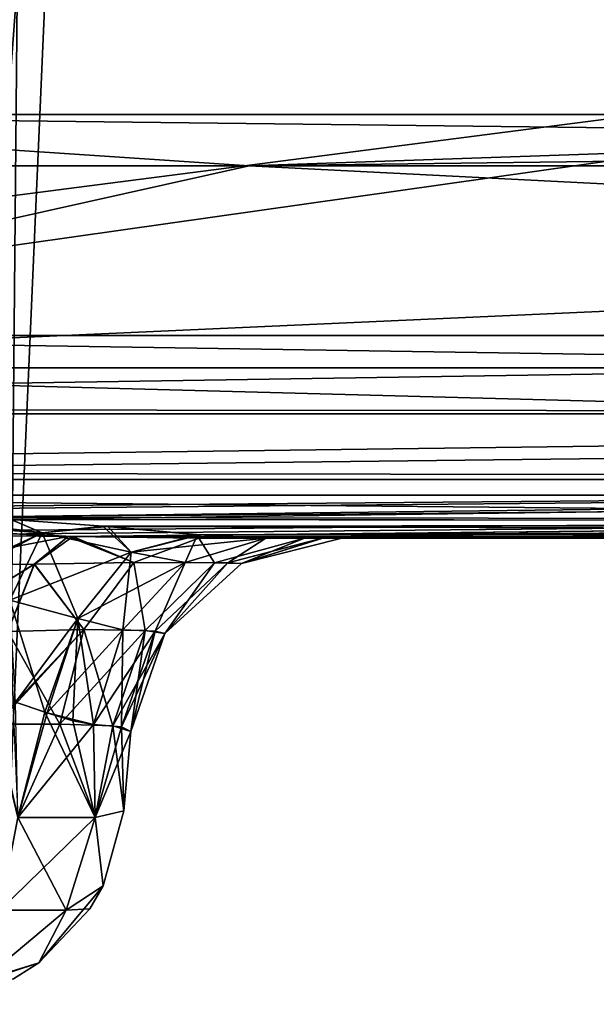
# Model space of a CAD drawing. Header units: millimetres. Extents: x -125 to 125, y -4 to 53.
# Tile 153 of 256: x -38.71 to -37.35, y -3.1 to -0.78. Entities that reach past the tile are written whole.
import ezdxf

# ---------------------------------------------------------------- set-up
doc = ezdxf.new("R2010")
doc.units = ezdxf.units.MM
doc.header["$LTSCALE"] = 65.185185
for name, color, linetype in [('1', 7, 'CONTINUOUS'), ('14', 7, 'CONTINUOUS'), ('18', 7, 'CONTINUOUS'), ('20', 7, 'CONTINUOUS'), ('205', 7, 'CONTINUOUS'), ('207', 7, 'CONTINUOUS'), ('209', 7, 'CONTINUOUS'), ('211', 7, 'CONTINUOUS'), ('298', 7, 'CONTINUOUS'), ('302', 7, 'CONTINUOUS'), ('316', 7, 'CONTINUOUS'), ('317', 7, 'CONTINUOUS'), ('328', 7, 'CONTINUOUS'), ('329', 7, 'CONTINUOUS'), ('353', 7, 'CONTINUOUS'), ('354', 7, 'CONTINUOUS'), ('355', 7, 'CONTINUOUS'), ('376', 7, 'CONTINUOUS'), ('377', 7, 'CONTINUOUS'), ('378', 7, 'CONTINUOUS'), ('4', 7, 'CONTINUOUS'), ('410', 7, 'CONTINUOUS'), ('411', 7, 'CONTINUOUS'), ('414', 7, 'CONTINUOUS'), ('415', 7, 'CONTINUOUS'), ('439', 7, 'CONTINUOUS'), ('440', 7, 'CONTINUOUS'), ('441', 7, 'CONTINUOUS'), ('442', 7, 'CONTINUOUS'), ('443', 7, 'CONTINUOUS'), ('467', 7, 'CONTINUOUS'), ('468', 7, 'CONTINUOUS'), ('469', 7, 'CONTINUOUS'), ('470', 7, 'CONTINUOUS'), ('471', 7, 'CONTINUOUS'), ('6', 7, 'CONTINUOUS')]:
    doc.layers.add(name, color=color, linetype=linetype)

msp = doc.modelspace()

# ---------------------------------------------------------------- linework, layer by layer
at = {"layer": '1', "color": 7, "linetype": 'CONTINUOUS'}
for points in [[(-38.0338, -2, 122.7348), (-38.2837, -2, 122.3968), (-29.7224, -2, 122.3746), (-38.0338, -2, 122.7348)], [(-38.2837, -2, -122.3968), (-38.0338, -2, -122.7348), (-29.7833, -2, -122.3748), (-38.2837, -2, -122.3968)], [(-37.9915, -2, 124.0618), (-37.9906, -2, 124.0588), (-38.1255, -2, 124.334), (-37.9915, -2, 124.0618)], [(-38.1255, -2, 124.334), (-37.9906, -2, 124.0588), (-31.4581, -2, 124.334), (-38.1255, -2, 124.334)], [(-38.1255, -2, -124.334), (-28.2744, -2, -124.334), (-37.9927, -2, -124.0655), (-38.1255, -2, -124.334)], [(-37.9456, -2, 123.1456), (-38.0338, -2, 122.7348), (-29.7224, -2, 122.3746), (-37.9456, -2, 123.1456)], [(-38.0338, -2, -122.7348), (-37.9456, -2, -123.1456), (-29.7833, -2, -122.3748), (-38.0338, -2, -122.7348)], [(-37.9927, -2, -124.0655), (-28.2744, -2, -124.334), (-37.9915, -2, -124.0618), (-37.9927, -2, -124.0655)], [(-37.9915, -2, -124.0618), (-28.2744, -2, -124.334), (-37.9456, -2, -123.762), (-37.9915, -2, -124.0618)], [(-37.9906, -2, 124.0588), (-37.9456, -2, 123.762), (-31.4581, -2, 124.334), (-37.9906, -2, 124.0588)], [(-37.9456, -2, 123.762), (-37.9456, -2, 123.1456), (-29.7224, -2, 122.3746), (-37.9456, -2, 123.762)], [(-31.4581, -2, 124.334), (-37.9456, -2, 123.762), (-29.7224, -2, 122.3746), (-31.4581, -2, 124.334)], [(-37.9456, -2, -123.762), (-28.2744, -2, -124.334), (-37.9456, -2, -123.1456), (-37.9456, -2, -123.762)], [(-37.9456, -2, -123.1456), (-28.2744, -2, -124.334), (-29.7833, -2, -122.3748), (-37.9456, -2, -123.1456)]]:
    msp.add_3dface(points, dxfattribs=at)
at = {"layer": '14', "color": 7, "linetype": 'CONTINUOUS'}
for points in [[(-40.2209, -1.5218, -124.8336), (-29.4844, -1.5218, -124.8336), (-28.2744, -1.7064, -124.7895), (-40.2209, -1.5218, -124.8336)], [(-40.2209, -1.6963, -124.7939), (-40.2209, -1.5218, -124.8336), (-28.2744, -1.7064, -124.7895), (-40.2209, -1.6963, -124.7939)], [(-40.2209, -1.8457, -124.6953), (-40.2209, -1.6963, -124.7939), (-28.2744, -1.7064, -124.7895), (-40.2209, -1.8457, -124.6953)], [(-28.2744, -1.8612, -124.6798), (-40.2209, -1.8457, -124.6953), (-28.2744, -1.7064, -124.7895), (-28.2744, -1.8612, -124.6798)], [(-38.9332, -1.9508, -124.5504), (-40.2209, -1.8457, -124.6953), (-28.2744, -1.8612, -124.6798), (-38.9332, -1.9508, -124.5504)], [(-28.2744, -1.964, -124.5203), (-38.9332, -1.9508, -124.5504), (-28.2744, -1.8612, -124.6798), (-28.2744, -1.964, -124.5203)], [(-38.7269, -1.956, -124.5391), (-38.9332, -1.9508, -124.5504), (-28.2744, -1.964, -124.5203), (-38.7269, -1.956, -124.5391)], [(-38.4979, -1.9724, -124.4978), (-38.7269, -1.956, -124.5391), (-28.2744, -1.964, -124.5203), (-38.4979, -1.9724, -124.4978)], [(-28.2744, -2, -124.334), (-38.4979, -1.9724, -124.4978), (-28.2744, -1.964, -124.5203), (-28.2744, -2, -124.334)], [(-38.4979, -1.9724, -124.4978), (-28.2744, -2, -124.334), (-38.2799, -1.9922, -124.422), (-38.4979, -1.9724, -124.4978)], [(-28.2744, -2, -124.334), (-38.1255, -2, -124.334), (-38.2799, -1.9922, -124.422), (-28.2744, -2, -124.334)]]:
    msp.add_3dface(points, dxfattribs=at)
at = {"layer": '18', "color": 7, "linetype": 'CONTINUOUS'}
for points in [[(-31.4581, -1.5218, 124.8336), (-41.2782, -1.5218, 124.8336), (-43.4046, -1.7064, 124.7895), (-31.4581, -1.5218, 124.8336)], [(-31.4581, -1.5218, 124.8336), (-43.4046, -1.7064, 124.7895), (-31.4581, -1.7064, 124.7895), (-31.4581, -1.5218, 124.8336)], [(-31.4581, -1.7064, 124.7895), (-43.4046, -1.8612, 124.6798), (-31.4581, -1.8612, 124.6798), (-31.4581, -1.7064, 124.7895)], [(-43.4046, -1.7064, 124.7895), (-43.4046, -1.8612, 124.6798), (-31.4581, -1.7064, 124.7895), (-43.4046, -1.7064, 124.7895)], [(-43.4046, -1.964, 124.5203), (-41.0668, -1.9508, 124.5504), (-31.4581, -1.8612, 124.6798), (-43.4046, -1.964, 124.5203)], [(-43.4046, -1.8612, 124.6798), (-43.4046, -1.964, 124.5203), (-31.4581, -1.8612, 124.6798), (-43.4046, -1.8612, 124.6798)], [(-41.0668, -1.9508, 124.5504), (-38.9332, -1.9508, 124.5504), (-31.4581, -1.8612, 124.6798), (-41.0668, -1.9508, 124.5504)], [(-38.9332, -1.9508, 124.5504), (-38.7259, -1.9561, 124.539), (-31.4581, -1.8612, 124.6798), (-38.9332, -1.9508, 124.5504)], [(-31.4581, -1.8612, 124.6798), (-38.7259, -1.9561, 124.539), (-31.4581, -1.964, 124.5203), (-31.4581, -1.8612, 124.6798)], [(-38.7259, -1.9561, 124.539), (-38.5098, -1.9714, 124.5008), (-31.4581, -1.964, 124.5203), (-38.7259, -1.9561, 124.539)], [(-38.5098, -1.9714, 124.5008), (-38.2866, -1.9917, 124.425), (-31.4581, -1.964, 124.5203), (-38.5098, -1.9714, 124.5008)], [(-38.2866, -1.9917, 124.425), (-38.1255, -2, 124.334), (-31.4581, -1.964, 124.5203), (-38.2866, -1.9917, 124.425)], [(-38.1255, -2, 124.334), (-31.4581, -2, 124.334), (-31.4581, -1.964, 124.5203), (-38.1255, -2, 124.334)]]:
    msp.add_3dface(points, dxfattribs=at)
at = {"layer": '20', "color": 7, "linetype": 'CONTINUOUS'}
for points in [[(-34.6454, -1, -28.606), (-46.5919, -1, -28.6148), (-34.6454, -1, -40.0484), (-34.6454, -1, -28.606)], [(-46.5919, -1, -28.6148), (-46.5919, -1, -40.0608), (-34.6454, -1, -40.0484), (-46.5919, -1, -28.6148)], [(-34.6454, -1, -17.1636), (-46.5919, -1, -17.1689), (-34.6454, -1, -28.606), (-34.6454, -1, -17.1636)], [(-46.5919, -1, -40.0608), (-46.5919, -1, -51.5067), (-34.6454, -1, -51.4908), (-46.5919, -1, -40.0608)], [(-34.6454, -1, -40.0484), (-46.5919, -1, -40.0608), (-34.6454, -1, -51.4908), (-34.6454, -1, -40.0484)], [(-46.5919, -1, -51.5067), (-46.5919, -1, -62.9526), (-34.6454, -1, -62.9333), (-46.5919, -1, -51.5067)], [(-34.6454, -1, -51.4908), (-46.5919, -1, -51.5067), (-34.6454, -1, -62.9333), (-34.6454, -1, -51.4908)], [(-46.5919, -1, -62.9526), (-46.5919, -1, -74.3986), (-34.6454, -1, -74.3757), (-46.5919, -1, -62.9526)], [(-34.6454, -1, -62.9333), (-46.5919, -1, -62.9526), (-34.6454, -1, -74.3757), (-34.6454, -1, -62.9333)], [(-46.5919, -1, -17.1689), (-46.5919, -1, -28.6148), (-34.6454, -1, -28.606), (-46.5919, -1, -17.1689)], [(-46.5919, -1, 40.0608), (-46.5919, -1, 28.6148), (-34.6454, -1, 40.0484), (-46.5919, -1, 40.0608)], [(-34.6454, -1, 51.4908), (-46.5919, -1, 40.0608), (-34.6454, -1, 40.0484), (-34.6454, -1, 51.4908)], [(-46.5919, -1, 28.6148), (-46.5919, -1, 17.1689), (-34.6454, -1, 28.606), (-46.5919, -1, 28.6148)], [(-34.6454, -1, 40.0484), (-46.5919, -1, 28.6148), (-34.6454, -1, 28.606), (-34.6454, -1, 40.0484)], [(-46.5919, -1, 17.1689), (-46.5919, -1, 5.723), (-34.6454, -1, 17.1636), (-46.5919, -1, 17.1689)], [(-34.6454, -1, 28.606), (-46.5919, -1, 17.1689), (-34.6454, -1, 17.1636), (-34.6454, -1, 28.606)], [(-46.5919, -1, 5.723), (-46.5919, -1, -5.723), (-34.6454, -1, 5.7212), (-46.5919, -1, 5.723)], [(-34.6454, -1, 17.1636), (-46.5919, -1, 5.723), (-34.6454, -1, 5.7212), (-34.6454, -1, 17.1636)], [(-46.5919, -1, -5.723), (-46.5919, -1, -17.1689), (-34.6454, -1, -17.1636), (-46.5919, -1, -5.723)], [(-34.6454, -1, 5.7212), (-46.5919, -1, -5.723), (-34.6454, -1, -5.7212), (-34.6454, -1, 5.7212)], [(-34.6454, -1, -5.7212), (-46.5919, -1, -5.723), (-34.6454, -1, -17.1636), (-34.6454, -1, -5.7212)], [(-46.5919, -1, -74.3986), (-46.5919, -1, -85.8445), (-34.6454, -1, -85.8181), (-46.5919, -1, -74.3986)], [(-34.6454, -1, -74.3757), (-46.5919, -1, -74.3986), (-34.6454, -1, -85.8181), (-34.6454, -1, -74.3757)], [(-46.5919, -1, -85.8445), (-46.5919, -1, -97.2904), (-34.6454, -1, -97.2605), (-46.5919, -1, -85.8445)], [(-34.6454, -1, -85.8181), (-46.5919, -1, -85.8445), (-34.6454, -1, -97.2605), (-34.6454, -1, -85.8181)], [(-46.5919, -1, -97.2904), (-46.5919, -1, -108.7364), (-34.6454, -1, -108.7029), (-46.5919, -1, -97.2904)], [(-34.6454, -1, -97.2605), (-46.5919, -1, -97.2904), (-34.6454, -1, -108.7029), (-34.6454, -1, -97.2605)], [(-34.6454, -1, -108.7029), (-46.5919, -1, -108.7364), (-34.6454, -1, -120.1441), (-34.6454, -1, -108.7029)], [(-34.6454, -1, -120.1441), (-46.5919, -1, -108.7364), (-39.9784, -1, -120.1592), (-34.6454, -1, -120.1441)], [(-34.6454, -1, 108.7029), (-46.5919, -1, 97.2904), (-34.6454, -1, 97.2605), (-34.6454, -1, 108.7029)], [(-46.5919, -1, 85.8445), (-46.5919, -1, 74.3986), (-34.6454, -1, 85.8181), (-46.5919, -1, 85.8445)], [(-34.6454, -1, 97.2605), (-46.5919, -1, 85.8445), (-34.6454, -1, 85.8181), (-34.6454, -1, 97.2605)], [(-46.5919, -1, 74.3986), (-46.5919, -1, 62.9526), (-34.6454, -1, 74.3757), (-46.5919, -1, 74.3986)], [(-34.6454, -1, 85.8181), (-46.5919, -1, 74.3986), (-34.6454, -1, 74.3757), (-34.6454, -1, 85.8181)], [(-46.5919, -1, 62.9526), (-46.5919, -1, 51.5067), (-34.6454, -1, 62.9333), (-46.5919, -1, 62.9526)], [(-34.6454, -1, 74.3757), (-46.5919, -1, 62.9526), (-34.6454, -1, 62.9333), (-34.6454, -1, 74.3757)], [(-46.5919, -1, 51.5067), (-46.5919, -1, 40.0608), (-34.6454, -1, 51.4908), (-46.5919, -1, 51.5067)], [(-34.6454, -1, 62.9333), (-46.5919, -1, 51.5067), (-34.6454, -1, 51.4908), (-34.6454, -1, 62.9333)], [(-46.5919, -1, 97.2904), (-46.5919, -1, 85.8445), (-34.6454, -1, 97.2605), (-46.5919, -1, 97.2904)], [(-46.5919, -1, 108.7364), (-46.5919, -1, 97.2904), (-34.6454, -1, 108.7029), (-46.5919, -1, 108.7364)], [(-39.9784, -1, 120.1592), (-46.5919, -1, 108.7364), (-34.6454, -1, 120.1441), (-39.9784, -1, 120.1592)], [(-34.6454, -1, 120.1441), (-46.5919, -1, 108.7364), (-34.6454, -1, 108.7029), (-34.6454, -1, 120.1441)]]:
    msp.add_3dface(points, dxfattribs=at)
at = {"layer": '205', "color": 7, "linetype": 'CONTINUOUS'}
for points in [[(-49.5959, -1.1213, 120.3134), (-39.9784, -1, 120.1592), (-38.1643, -1.1213, 120.2752), (-49.5959, -1.1213, 120.3134)], [(-39.9784, -1, 120.1592), (-34.6454, -1, 120.1441), (-38.1643, -1.1213, 120.2752), (-39.9784, -1, 120.1592)], [(-38.1643, -1.1213, 120.2752), (-28.556, -1, 120.1294), (-26.7922, -1.1213, 120.247), (-38.1643, -1.1213, 120.2752)], [(-34.6454, -1, 120.1441), (-28.556, -1, 120.1294), (-38.1643, -1.1213, 120.2752), (-34.6454, -1, 120.1441)]]:
    msp.add_3dface(points, dxfattribs=at)
at = {"layer": '207', "color": 7, "linetype": 'CONTINUOUS'}
for points in [[(-29.6793, -1.1213, -120.2532), (-39.9784, -1, -120.1592), (-40.9761, -1.1213, -120.2837), (-29.6793, -1.1213, -120.2532)], [(-34.6454, -1, -120.1441), (-39.9784, -1, -120.1592), (-29.6793, -1.1213, -120.2532), (-34.6454, -1, -120.1441)]]:
    msp.add_3dface(points, dxfattribs=at)
at = {"layer": '209', "color": 7, "linetype": 'CONTINUOUS'}
for points in [[(-29.6793, -1.1213, -120.2532), (-40.9761, -1.1213, -120.2837), (-40.3014, -1.5981, -120.9029), (-29.6793, -1.1213, -120.2532)], [(-29.6793, -1.1213, -120.2532), (-40.3014, -1.5981, -120.9029), (-28.7867, -1.5981, -120.8725), (-29.6793, -1.1213, -120.2532)], [(-40.6257, -1.898, -121.6282), (-29.0184, -1.898, -121.5973), (-40.3014, -1.5981, -120.9029), (-40.6257, -1.898, -121.6282)], [(-40.3014, -1.5981, -120.9029), (-29.0184, -1.898, -121.5973), (-28.7867, -1.5981, -120.8725), (-40.3014, -1.5981, -120.9029)], [(-38.9409, -1.9923, -122.1843), (-38.592, -1.9958, -122.2384), (-40.6257, -1.898, -121.6282), (-38.9409, -1.9923, -122.1843)], [(-38.592, -1.9958, -122.2384), (-38.5804, -1.996, -122.2422), (-40.6257, -1.898, -121.6282), (-38.592, -1.9958, -122.2384)], [(-38.5804, -1.996, -122.2422), (-29.7833, -2, -122.3748), (-40.6257, -1.898, -121.6282), (-38.5804, -1.996, -122.2422)], [(-40.6257, -1.898, -121.6282), (-29.7833, -2, -122.3748), (-29.0184, -1.898, -121.5973), (-40.6257, -1.898, -121.6282)], [(-38.2837, -2, -122.3968), (-29.7833, -2, -122.3748), (-38.5804, -1.996, -122.2422), (-38.2837, -2, -122.3968)]]:
    msp.add_3dface(points, dxfattribs=at)
at = {"layer": '211', "color": 7, "linetype": 'CONTINUOUS'}
for points in [[(-49.5959, -1.1213, 120.3134), (-38.1643, -1.1213, 120.2752), (-40.3014, -1.5981, 120.9029), (-49.5959, -1.1213, 120.3134)], [(-38.1643, -1.1213, 120.2752), (-28.7867, -1.5981, 120.8725), (-40.3014, -1.5981, 120.9029), (-38.1643, -1.1213, 120.2752)], [(-38.1643, -1.1213, 120.2752), (-26.7922, -1.1213, 120.247), (-28.7867, -1.5981, 120.8725), (-38.1643, -1.1213, 120.2752)], [(-29.0184, -1.898, 121.5973), (-40.6257, -1.898, 121.6282), (-40.3014, -1.5981, 120.9029), (-29.0184, -1.898, 121.5973)], [(-28.7867, -1.5981, 120.8725), (-29.0184, -1.898, 121.5973), (-40.3014, -1.5981, 120.9029), (-28.7867, -1.5981, 120.8725)], [(-29.0184, -1.898, 121.5973), (-39.9999, -1.9921, 122.1848), (-40.6257, -1.898, 121.6282), (-29.0184, -1.898, 121.5973)], [(-38.9409, -1.9923, 122.1843), (-39.9999, -1.9921, 122.1848), (-29.0184, -1.898, 121.5973), (-38.9409, -1.9923, 122.1843)], [(-38.592, -1.9958, 122.2384), (-38.9409, -1.9923, 122.1843), (-29.0184, -1.898, 121.5973), (-38.592, -1.9958, 122.2384)], [(-38.5881, -1.9958, 122.2397), (-38.592, -1.9958, 122.2384), (-29.0184, -1.898, 121.5973), (-38.5881, -1.9958, 122.2397)], [(-38.2837, -2, 122.3968), (-38.5881, -1.9958, 122.2397), (-29.0184, -1.898, 121.5973), (-38.2837, -2, 122.3968)], [(-29.7224, -2, 122.3746), (-38.2837, -2, 122.3968), (-29.0184, -1.898, 121.5973), (-29.7224, -2, 122.3746)]]:
    msp.add_3dface(points, dxfattribs=at)
at = {"layer": '298', "color": 7, "linetype": 'CONTINUOUS'}
for points in [[(-38.4601, -2.6436, 123.7456), (-38.4601, -2.6436, 123.1619), (-38.4437, -2.4564, 123.762), (-38.4601, -2.6436, 123.7456)], [(-38.4601, -2.6436, 123.1619), (-38.4437, -2.4564, 123.1456), (-38.4437, -2.4564, 123.762), (-38.4601, -2.6436, 123.1619)]]:
    msp.add_3dface(points, dxfattribs=at)
at = {"layer": '302', "color": 7, "linetype": 'CONTINUOUS'}
for points in [[(-38.4601, -2.6436, -123.7456), (-38.4437, -2.4564, -123.762), (-38.4437, -2.4564, -123.1456), (-38.4601, -2.6436, -123.7456)], [(-38.4601, -2.6436, -123.1619), (-38.4601, -2.6436, -123.7456), (-38.4437, -2.4564, -123.1456), (-38.4601, -2.6436, -123.1619)]]:
    msp.add_3dface(points, dxfattribs=at)
at = {"layer": '316', "color": 7, "linetype": 'CONTINUOUS'}
for points in [[(-38.7221, -2.3849, 124.2185), (-38.7102, -2.6593, 124.1757), (-38.6468, -2.4102, 124.1707), (-38.7221, -2.3849, 124.2185)], [(-38.7102, -2.6593, 124.1757), (-38.5281, -2.6593, 123.9936), (-38.6468, -2.4102, 124.1707), (-38.7102, -2.6593, 124.1757)], [(-38.6468, -2.4102, 124.1707), (-38.5281, -2.6593, 123.9936), (-38.5809, -2.4313, 124.1102), (-38.6468, -2.4102, 124.1707)], [(-38.5809, -2.4313, 124.1102), (-38.5281, -2.6593, 123.9936), (-38.5322, -2.4395, 124.0495), (-38.5809, -2.4313, 124.1102)], [(-38.5322, -2.4395, 124.0495), (-38.5281, -2.6593, 123.9936), (-38.4657, -2.4455, 123.9128), (-38.5322, -2.4395, 124.0495)], [(-38.5281, -2.6593, 123.9936), (-38.4601, -2.6436, 123.7456), (-38.4657, -2.4455, 123.9128), (-38.5281, -2.6593, 123.9936)], [(-38.4601, -2.6436, 123.7456), (-38.4437, -2.4564, 123.762), (-38.4657, -2.4455, 123.9128), (-38.4601, -2.6436, 123.7456)]]:
    msp.add_3dface(points, dxfattribs=at)
at = {"layer": '317', "color": 7, "linetype": 'CONTINUOUS'}
for points in [[(-38.6112, -2.4387, 122.7696), (-38.7102, -2.6593, 122.7318), (-38.7637, -2.4391, 122.6781), (-38.6112, -2.4387, 122.7696)], [(-38.5281, -2.6593, 122.914), (-38.7102, -2.6593, 122.7318), (-38.6112, -2.4387, 122.7696), (-38.5281, -2.6593, 122.914)], [(-38.4866, -2.4425, 122.939), (-38.5281, -2.6593, 122.914), (-38.6112, -2.4387, 122.7696), (-38.4866, -2.4425, 122.939)], [(-38.4437, -2.4564, 123.1456), (-38.5281, -2.6593, 122.914), (-38.4866, -2.4425, 122.939), (-38.4437, -2.4564, 123.1456)], [(-38.4437, -2.4564, 123.1456), (-38.4601, -2.6436, 123.1619), (-38.5281, -2.6593, 122.914), (-38.4437, -2.4564, 123.1456)]]:
    msp.add_3dface(points, dxfattribs=at)
at = {"layer": '328', "color": 7, "linetype": 'CONTINUOUS'}
for points in [[(-38.7598, -2.4391, -122.6796), (-38.7102, -2.6593, -122.7318), (-38.6112, -2.4387, -122.7696), (-38.7598, -2.4391, -122.6796)], [(-38.7102, -2.6593, -122.7318), (-38.5281, -2.6593, -122.914), (-38.6112, -2.4387, -122.7696), (-38.7102, -2.6593, -122.7318)], [(-38.6112, -2.4387, -122.7696), (-38.5281, -2.6593, -122.914), (-38.4866, -2.4425, -122.939), (-38.6112, -2.4387, -122.7696)], [(-38.5281, -2.6593, -122.914), (-38.4601, -2.6436, -123.1619), (-38.4866, -2.4425, -122.939), (-38.5281, -2.6593, -122.914)], [(-38.4601, -2.6436, -123.1619), (-38.4437, -2.4564, -123.1456), (-38.4866, -2.4425, -122.939), (-38.4601, -2.6436, -123.1619)]]:
    msp.add_3dface(points, dxfattribs=at)
at = {"layer": '329', "color": 7, "linetype": 'CONTINUOUS'}
for points in [[(-38.6411, -2.4122, -124.1662), (-38.7102, -2.6593, -124.1757), (-38.7162, -2.3868, -124.2154), (-38.6411, -2.4122, -124.1662)], [(-38.5322, -2.4395, -124.0495), (-38.7102, -2.6593, -124.1757), (-38.6411, -2.4122, -124.1662), (-38.5322, -2.4395, -124.0495)], [(-38.5281, -2.6593, -123.9936), (-38.7102, -2.6593, -124.1757), (-38.5322, -2.4395, -124.0495), (-38.5281, -2.6593, -123.9936)], [(-38.4663, -2.4454, -123.9147), (-38.5281, -2.6593, -123.9936), (-38.5322, -2.4395, -124.0495), (-38.4663, -2.4454, -123.9147)], [(-38.4657, -2.4455, -123.9128), (-38.5281, -2.6593, -123.9936), (-38.4663, -2.4454, -123.9147), (-38.4657, -2.4455, -123.9128)], [(-38.4437, -2.4564, -123.762), (-38.5281, -2.6593, -123.9936), (-38.4657, -2.4455, -123.9128), (-38.4437, -2.4564, -123.762)], [(-38.4437, -2.4564, -123.762), (-38.4601, -2.6436, -123.7456), (-38.5281, -2.6593, -123.9936), (-38.4437, -2.4564, -123.762)]]:
    msp.add_3dface(points, dxfattribs=at)
at = {"layer": '353', "color": 7, "linetype": 'CONTINUOUS'}
for points in [[(-38.4601, -2.6436, 123.7456), (-38.5281, -2.6593, 123.9936), (-38.5092, -2.8201, 123.7456), (-38.4601, -2.6436, 123.7456)], [(-38.5968, -2.8777, 123.9512), (-38.7102, -2.6593, 124.1757), (-38.7525, -2.8777, 124.107), (-38.5968, -2.8777, 123.9512)], [(-38.5281, -2.6593, 123.9936), (-38.7102, -2.6593, 124.1757), (-38.5968, -2.8777, 123.9512), (-38.5281, -2.6593, 123.9936)], [(-38.5092, -2.8201, 123.7456), (-38.5281, -2.6593, 123.9936), (-38.5968, -2.8777, 123.9512), (-38.5092, -2.8201, 123.7456)], [(-38.5092, -2.8201, 123.7456), (-38.5968, -2.8777, 123.9512), (-38.5404, -2.8747, 123.7456), (-38.5092, -2.8201, 123.7456)], [(-38.5968, -2.8777, 123.9512), (-38.7525, -2.8777, 124.107), (-38.7942, -3.043, 123.9095), (-38.5968, -2.8777, 123.9512)], [(-38.5968, -2.8777, 123.9512), (-38.7942, -3.043, 123.9095), (-38.6609, -3.0021, 123.7456), (-38.5968, -2.8777, 123.9512)], [(-38.5968, -2.8777, 123.9512), (-38.6609, -3.0021, 123.7456), (-38.5404, -2.8747, 123.7456), (-38.5968, -2.8777, 123.9512)], [(-38.6609, -3.0021, 123.7456), (-38.7942, -3.043, 123.9095), (-38.7209, -3.0401, 123.7456), (-38.6609, -3.0021, 123.7456)]]:
    msp.add_3dface(points, dxfattribs=at)
at = {"layer": '354', "color": 7, "linetype": 'CONTINUOUS'}
for points in [[(-38.4601, -2.6436, 123.1619), (-38.4601, -2.6436, 123.7456), (-38.5092, -2.8201, 123.7456), (-38.4601, -2.6436, 123.1619)], [(-38.4601, -2.6436, 123.1619), (-38.5092, -2.8201, 123.7456), (-38.5092, -2.8201, 123.1619), (-38.4601, -2.6436, 123.1619)], [(-38.5092, -2.8201, 123.7456), (-38.5404, -2.8747, 123.7456), (-38.5092, -2.8201, 123.1619), (-38.5092, -2.8201, 123.7456)], [(-38.5092, -2.8201, 123.1619), (-38.5404, -2.8747, 123.7456), (-38.5404, -2.8747, 123.1619), (-38.5092, -2.8201, 123.1619)], [(-38.5404, -2.8747, 123.7456), (-38.6609, -3.0021, 123.7456), (-38.5404, -2.8747, 123.1619), (-38.5404, -2.8747, 123.7456)], [(-38.5404, -2.8747, 123.1619), (-38.6609, -3.0021, 123.7456), (-38.6609, -3.0021, 123.1619), (-38.5404, -2.8747, 123.1619)], [(-38.6609, -3.0021, 123.7456), (-38.7209, -3.0401, 123.7456), (-38.6609, -3.0021, 123.1619), (-38.6609, -3.0021, 123.7456)], [(-38.6609, -3.0021, 123.1619), (-38.7209, -3.0401, 123.7456), (-38.7209, -3.0401, 123.1619), (-38.6609, -3.0021, 123.1619)]]:
    msp.add_3dface(points, dxfattribs=at)
at = {"layer": '355', "color": 7, "linetype": 'CONTINUOUS'}
for points in [[(-38.5281, -2.6593, 122.914), (-38.4601, -2.6436, 123.1619), (-38.5092, -2.8201, 123.1619), (-38.5281, -2.6593, 122.914)], [(-38.7102, -2.6593, 122.7318), (-38.5281, -2.6593, 122.914), (-38.7525, -2.8777, 122.8005), (-38.7102, -2.6593, 122.7318)], [(-38.7525, -2.8777, 122.8005), (-38.5281, -2.6593, 122.914), (-38.5968, -2.8777, 122.9563), (-38.7525, -2.8777, 122.8005)], [(-38.5281, -2.6593, 122.914), (-38.5092, -2.8201, 123.1619), (-38.5968, -2.8777, 122.9563), (-38.5281, -2.6593, 122.914)], [(-38.5092, -2.8201, 123.1619), (-38.6609, -3.0021, 123.1619), (-38.5968, -2.8777, 122.9563), (-38.5092, -2.8201, 123.1619)], [(-38.5092, -2.8201, 123.1619), (-38.5404, -2.8747, 123.1619), (-38.6609, -3.0021, 123.1619), (-38.5092, -2.8201, 123.1619)], [(-38.7525, -2.8777, 122.8005), (-38.5968, -2.8777, 122.9563), (-38.7942, -3.043, 122.998), (-38.7525, -2.8777, 122.8005)], [(-38.5968, -2.8777, 122.9563), (-38.6609, -3.0021, 123.1619), (-38.7942, -3.043, 122.998), (-38.5968, -2.8777, 122.9563)], [(-38.9582, -3.1, 123.1619), (-38.6609, -3.0021, 123.1619), (-38.7209, -3.0401, 123.1619), (-38.9582, -3.1, 123.1619)], [(-38.6609, -3.0021, 123.1619), (-38.9582, -3.1, 123.1619), (-38.7942, -3.043, 122.998), (-38.6609, -3.0021, 123.1619)]]:
    msp.add_3dface(points, dxfattribs=at)
at = {"layer": '376', "color": 7, "linetype": 'CONTINUOUS'}
for points in [[(-38.4601, -2.6436, -123.1619), (-38.5281, -2.6593, -122.914), (-38.5092, -2.8201, -123.1619), (-38.4601, -2.6436, -123.1619)], [(-38.5968, -2.8777, -122.9563), (-38.7102, -2.6593, -122.7318), (-38.7525, -2.8777, -122.8005), (-38.5968, -2.8777, -122.9563)], [(-38.5281, -2.6593, -122.914), (-38.7102, -2.6593, -122.7318), (-38.5968, -2.8777, -122.9563), (-38.5281, -2.6593, -122.914)], [(-38.5092, -2.8201, -123.1619), (-38.5281, -2.6593, -122.914), (-38.5968, -2.8777, -122.9563), (-38.5092, -2.8201, -123.1619)], [(-38.5092, -2.8201, -123.1619), (-38.5968, -2.8777, -122.9563), (-38.5404, -2.8747, -123.1619), (-38.5092, -2.8201, -123.1619)], [(-38.5968, -2.8777, -122.9563), (-38.7942, -3.043, -122.998), (-38.6609, -3.0021, -123.1619), (-38.5968, -2.8777, -122.9563)], [(-38.5968, -2.8777, -122.9563), (-38.7525, -2.8777, -122.8005), (-38.7942, -3.043, -122.998), (-38.5968, -2.8777, -122.9563)], [(-38.5968, -2.8777, -122.9563), (-38.6609, -3.0021, -123.1619), (-38.5404, -2.8747, -123.1619), (-38.5968, -2.8777, -122.9563)], [(-38.6609, -3.0021, -123.1619), (-38.7942, -3.043, -122.998), (-38.7209, -3.0401, -123.1619), (-38.6609, -3.0021, -123.1619)]]:
    msp.add_3dface(points, dxfattribs=at)
at = {"layer": '377', "color": 7, "linetype": 'CONTINUOUS'}
for points in [[(-38.4601, -2.6436, -123.7456), (-38.4601, -2.6436, -123.1619), (-38.5092, -2.8201, -123.1619), (-38.4601, -2.6436, -123.7456)], [(-38.4601, -2.6436, -123.7456), (-38.5092, -2.8201, -123.1619), (-38.5092, -2.8201, -123.7456), (-38.4601, -2.6436, -123.7456)], [(-38.5092, -2.8201, -123.1619), (-38.5404, -2.8747, -123.1619), (-38.5092, -2.8201, -123.7456), (-38.5092, -2.8201, -123.1619)], [(-38.5092, -2.8201, -123.7456), (-38.5404, -2.8747, -123.1619), (-38.5404, -2.8747, -123.7456), (-38.5092, -2.8201, -123.7456)], [(-38.5404, -2.8747, -123.1619), (-38.6609, -3.0021, -123.1619), (-38.5404, -2.8747, -123.7456), (-38.5404, -2.8747, -123.1619)], [(-38.5404, -2.8747, -123.7456), (-38.6609, -3.0021, -123.1619), (-38.6609, -3.0021, -123.7456), (-38.5404, -2.8747, -123.7456)], [(-38.6609, -3.0021, -123.1619), (-38.7209, -3.0401, -123.1619), (-38.6609, -3.0021, -123.7456), (-38.6609, -3.0021, -123.1619)], [(-38.6609, -3.0021, -123.7456), (-38.7209, -3.0401, -123.1619), (-38.7209, -3.0401, -123.7456), (-38.6609, -3.0021, -123.7456)]]:
    msp.add_3dface(points, dxfattribs=at)
at = {"layer": '378', "color": 7, "linetype": 'CONTINUOUS'}
for points in [[(-38.5281, -2.6593, -123.9936), (-38.4601, -2.6436, -123.7456), (-38.5092, -2.8201, -123.7456), (-38.5281, -2.6593, -123.9936)], [(-38.7525, -2.8777, -124.107), (-38.5281, -2.6593, -123.9936), (-38.5968, -2.8777, -123.9512), (-38.7525, -2.8777, -124.107)], [(-38.7102, -2.6593, -124.1757), (-38.5281, -2.6593, -123.9936), (-38.7525, -2.8777, -124.107), (-38.7102, -2.6593, -124.1757)], [(-38.5281, -2.6593, -123.9936), (-38.5092, -2.8201, -123.7456), (-38.5968, -2.8777, -123.9512), (-38.5281, -2.6593, -123.9936)], [(-38.5092, -2.8201, -123.7456), (-38.6609, -3.0021, -123.7456), (-38.5968, -2.8777, -123.9512), (-38.5092, -2.8201, -123.7456)], [(-38.5092, -2.8201, -123.7456), (-38.5404, -2.8747, -123.7456), (-38.6609, -3.0021, -123.7456), (-38.5092, -2.8201, -123.7456)], [(-38.7525, -2.8777, -124.107), (-38.5968, -2.8777, -123.9512), (-38.7942, -3.043, -123.9095), (-38.7525, -2.8777, -124.107)], [(-38.5968, -2.8777, -123.9512), (-38.6609, -3.0021, -123.7456), (-38.7942, -3.043, -123.9095), (-38.5968, -2.8777, -123.9512)], [(-38.9582, -3.1, -123.7456), (-38.6609, -3.0021, -123.7456), (-38.7209, -3.0401, -123.7456), (-38.9582, -3.1, -123.7456)], [(-38.6609, -3.0021, -123.7456), (-38.9582, -3.1, -123.7456), (-38.7942, -3.043, -123.9095), (-38.6609, -3.0021, -123.7456)]]:
    msp.add_3dface(points, dxfattribs=at)
at = {"layer": '4', "color": 7, "linetype": 'CONTINUOUS'}
for points in [[(-31.4581, -1.5218, 124.8336), (-41.3003, 0, 124.9), (-41.2782, -1.5218, 124.8336), (-31.4581, -1.5218, 124.8336)], [(-29.5002, 0, 124.9), (-41.3003, 0, 124.9), (-31.4581, -1.5218, 124.8336), (-29.5002, 0, 124.9)]]:
    msp.add_3dface(points, dxfattribs=at)
at = {"layer": '410', "color": 7, "linetype": 'CONTINUOUS'}
for points in [[(-39.0948, 1.5218, -38.8649), (-38.855, -2.6218, -39.4486), (-38.692, 1.5218, -39.3701), (-39.0948, 1.5218, -38.8649)], [(-38.855, -2.6218, -39.4486), (-38.7291, -2.6218, -40), (-38.692, 1.5218, -39.3701), (-38.855, -2.6218, -39.4486)], [(-38.692, 1.5218, -39.3701), (-38.7291, -2.6218, -40), (-38.5482, 1.5218, -40), (-38.692, 1.5218, -39.3701)]]:
    msp.add_3dface(points, dxfattribs=at)
at = {"layer": '411', "color": 7, "linetype": 'CONTINUOUS'}
for points in [[(-39.0948, 1.5218, 41.1351), (-38.855, -2.6218, 40.5514), (-38.692, 1.5218, 40.6299), (-39.0948, 1.5218, 41.1351)], [(-38.855, -2.6218, 40.5514), (-38.7291, -2.6218, 40), (-38.692, 1.5218, 40.6299), (-38.855, -2.6218, 40.5514)], [(-38.692, 1.5218, 40.6299), (-38.7291, -2.6218, 40), (-38.5482, 1.5218, 40), (-38.692, 1.5218, 40.6299)]]:
    msp.add_3dface(points, dxfattribs=at)
at = {"layer": '414', "color": 7, "linetype": 'CONTINUOUS'}
for points in [[(-38.692, 1.5218, 39.3701), (-39.2076, -2.6218, 39.0064), (-39.0948, 1.5218, 38.8649), (-38.692, 1.5218, 39.3701)], [(-38.855, -2.6218, 39.4486), (-39.2076, -2.6218, 39.0064), (-38.692, 1.5218, 39.3701), (-38.855, -2.6218, 39.4486)], [(-38.5482, 1.5218, 40), (-38.7291, -2.6218, 40), (-38.855, -2.6218, 39.4486), (-38.5482, 1.5218, 40)], [(-38.5482, 1.5218, 40), (-38.855, -2.6218, 39.4486), (-38.692, 1.5218, 39.3701), (-38.5482, 1.5218, 40)]]:
    msp.add_3dface(points, dxfattribs=at)
at = {"layer": '415', "color": 7, "linetype": 'CONTINUOUS'}
for points in [[(-38.855, -2.6218, -40.5514), (-39.2076, -2.6218, -40.9936), (-38.692, 1.5218, -40.6299), (-38.855, -2.6218, -40.5514)], [(-38.692, 1.5218, -40.6299), (-39.2076, -2.6218, -40.9936), (-39.0948, 1.5218, -41.1351), (-38.692, 1.5218, -40.6299)], [(-38.5482, 1.5218, -40), (-38.855, -2.6218, -40.5514), (-38.692, 1.5218, -40.6299), (-38.5482, 1.5218, -40)], [(-38.5482, 1.5218, -40), (-38.7291, -2.6218, -40), (-38.855, -2.6218, -40.5514), (-38.5482, 1.5218, -40)]]:
    msp.add_3dface(points, dxfattribs=at)
at = {"layer": '439', "color": 7, "linetype": 'CONTINUOUS'}
for points in [[(-38.592, -1.9958, -122.2384), (-38.9409, -1.9923, -122.1843), (-38.9409, -2.0628, -122.4066), (-38.592, -1.9958, -122.2384)], [(-38.592, -1.9958, -122.2384), (-38.9409, -2.0628, -122.4066), (-38.6715, -2.0609, -122.4468), (-38.592, -1.9958, -122.2384)], [(-38.5804, -1.996, -122.2422), (-38.592, -1.9958, -122.2384), (-38.6715, -2.0609, -122.4468), (-38.5804, -1.996, -122.2422)], [(-38.4368, -2.0571, -122.5712), (-38.5804, -1.996, -122.2422), (-38.6715, -2.0609, -122.4468), (-38.4368, -2.0571, -122.5712)], [(-38.2837, -2, -122.3968), (-38.5804, -1.996, -122.2422), (-38.4368, -2.0571, -122.5712), (-38.2837, -2, -122.3968)], [(-38.941, -2.2263, -122.5728), (-38.734, -2.2202, -122.6047), (-38.6715, -2.0609, -122.4468), (-38.941, -2.2263, -122.5728)], [(-38.9409, -2.0628, -122.4066), (-38.941, -2.2263, -122.5728), (-38.6715, -2.0609, -122.4468), (-38.9409, -2.0628, -122.4066)], [(-38.734, -2.2202, -122.6047), (-38.555, -2.2154, -122.7057), (-38.6715, -2.0609, -122.4468), (-38.734, -2.2202, -122.6047)], [(-38.555, -2.2154, -122.7057), (-38.4368, -2.0571, -122.5712), (-38.6715, -2.0609, -122.4468), (-38.555, -2.2154, -122.7057)], [(-38.7656, -2.4391, -122.6774), (-38.555, -2.2154, -122.7057), (-38.734, -2.2202, -122.6047), (-38.7656, -2.4391, -122.6774)], [(-38.7656, -2.4391, -122.6774), (-38.7598, -2.4391, -122.6796), (-38.555, -2.2154, -122.7057), (-38.7656, -2.4391, -122.6774)], [(-38.7598, -2.4391, -122.6796), (-38.6112, -2.4387, -122.7696), (-38.555, -2.2154, -122.7057), (-38.7598, -2.4391, -122.6796)]]:
    msp.add_3dface(points, dxfattribs=at)
at = {"layer": '440', "color": 7, "linetype": 'CONTINUOUS'}
for points in [[(-38.2837, -2, -122.3968), (-38.4368, -2.0571, -122.5712), (-38.2464, -2.0577, -122.8307), (-38.2837, -2, -122.3968)], [(-38.0338, -2, -122.7348), (-38.2837, -2, -122.3968), (-38.2464, -2.0577, -122.8307), (-38.0338, -2, -122.7348)], [(-38.1829, -2.0599, -123.1456), (-38.0338, -2, -122.7348), (-38.2464, -2.0577, -122.8307), (-38.1829, -2.0599, -123.1456)], [(-37.9456, -2, -123.1456), (-38.0338, -2, -122.7348), (-38.1829, -2.0599, -123.1456), (-37.9456, -2, -123.1456)], [(-38.4368, -2.0571, -122.5712), (-38.555, -2.2154, -122.7057), (-38.4099, -2.2175, -122.9044), (-38.4368, -2.0571, -122.5712)], [(-38.4368, -2.0571, -122.5712), (-38.4099, -2.2175, -122.9044), (-38.2464, -2.0577, -122.8307), (-38.4368, -2.0571, -122.5712)], [(-38.4099, -2.2175, -122.9044), (-38.3633, -2.2252, -123.1456), (-38.2464, -2.0577, -122.8307), (-38.4099, -2.2175, -122.9044)], [(-38.3633, -2.2252, -123.1456), (-38.1829, -2.0599, -123.1456), (-38.2464, -2.0577, -122.8307), (-38.3633, -2.2252, -123.1456)], [(-38.555, -2.2154, -122.7057), (-38.6112, -2.4387, -122.7696), (-38.4099, -2.2175, -122.9044), (-38.555, -2.2154, -122.7057)], [(-38.6112, -2.4387, -122.7696), (-38.4866, -2.4425, -122.939), (-38.4099, -2.2175, -122.9044), (-38.6112, -2.4387, -122.7696)], [(-38.4866, -2.4425, -122.939), (-38.3633, -2.2252, -123.1456), (-38.4099, -2.2175, -122.9044), (-38.4866, -2.4425, -122.939)], [(-38.4866, -2.4425, -122.939), (-38.4437, -2.4564, -123.1456), (-38.3633, -2.2252, -123.1456), (-38.4866, -2.4425, -122.939)]]:
    msp.add_3dface(points, dxfattribs=at)
at = {"layer": '441', "color": 7, "linetype": 'CONTINUOUS'}
for points in [[(-37.9456, -2, -123.762), (-37.9456, -2, -123.1456), (-38.1829, -2.0599, -123.1456), (-37.9456, -2, -123.762)], [(-37.9456, -2, -123.762), (-38.1829, -2.0599, -123.1456), (-38.1829, -2.0599, -123.762), (-37.9456, -2, -123.762)], [(-38.1829, -2.0599, -123.762), (-38.3633, -2.2252, -123.1456), (-38.3633, -2.2252, -123.762), (-38.1829, -2.0599, -123.762)], [(-38.1829, -2.0599, -123.1456), (-38.3633, -2.2252, -123.1456), (-38.1829, -2.0599, -123.762), (-38.1829, -2.0599, -123.1456)], [(-38.3633, -2.2252, -123.1456), (-38.4437, -2.4564, -123.1456), (-38.3633, -2.2252, -123.762), (-38.3633, -2.2252, -123.1456)], [(-38.4437, -2.4564, -123.1456), (-38.4437, -2.4564, -123.762), (-38.3633, -2.2252, -123.762), (-38.4437, -2.4564, -123.1456)]]:
    msp.add_3dface(points, dxfattribs=at)
at = {"layer": '442', "color": 7, "linetype": 'CONTINUOUS'}
for points in [[(-38.3158, -2.0572, -124.2009), (-38.1255, -2, -124.334), (-38.2148, -2.0582, -123.9916), (-38.3158, -2.0572, -124.2009)], [(-37.9927, -2, -124.0655), (-37.9915, -2, -124.0618), (-38.2148, -2.0582, -123.9916), (-37.9927, -2, -124.0655)], [(-37.9915, -2, -124.0618), (-38.1829, -2.0599, -123.762), (-38.2148, -2.0582, -123.9916), (-37.9915, -2, -124.0618)], [(-38.1255, -2, -124.334), (-37.9927, -2, -124.0655), (-38.2148, -2.0582, -123.9916), (-38.1255, -2, -124.334)], [(-37.9915, -2, -124.0618), (-37.9456, -2, -123.762), (-38.1829, -2.0599, -123.762), (-37.9915, -2, -124.0618)], [(-38.4627, -2.2161, -124.0981), (-38.3158, -2.0572, -124.2009), (-38.3862, -2.2191, -123.9378), (-38.4627, -2.2161, -124.0981)], [(-38.3862, -2.2191, -123.9378), (-38.3158, -2.0572, -124.2009), (-38.2148, -2.0582, -123.9916), (-38.3862, -2.2191, -123.9378)], [(-38.3633, -2.2252, -123.762), (-38.3862, -2.2191, -123.9378), (-38.2148, -2.0582, -123.9916), (-38.3633, -2.2252, -123.762)], [(-38.1829, -2.0599, -123.762), (-38.3633, -2.2252, -123.762), (-38.2148, -2.0582, -123.9916), (-38.1829, -2.0599, -123.762)], [(-38.4663, -2.4454, -123.9147), (-38.5322, -2.4395, -124.0495), (-38.4627, -2.2161, -124.0981), (-38.4663, -2.4454, -123.9147)], [(-38.4657, -2.4455, -123.9128), (-38.4663, -2.4454, -123.9147), (-38.4627, -2.2161, -124.0981), (-38.4657, -2.4455, -123.9128)], [(-38.4657, -2.4455, -123.9128), (-38.4627, -2.2161, -124.0981), (-38.3862, -2.2191, -123.9378), (-38.4657, -2.4455, -123.9128)], [(-38.4437, -2.4564, -123.762), (-38.4657, -2.4455, -123.9128), (-38.3862, -2.2191, -123.9378), (-38.4437, -2.4564, -123.762)], [(-38.3633, -2.2252, -123.762), (-38.4437, -2.4564, -123.762), (-38.3862, -2.2191, -123.9378), (-38.3633, -2.2252, -123.762)]]:
    msp.add_3dface(points, dxfattribs=at)
at = {"layer": '443', "color": 7, "linetype": 'CONTINUOUS'}
for points in [[(-38.9332, -1.9669, -124.5196), (-38.7269, -1.956, -124.5391), (-38.653, -1.9869, -124.475), (-38.9332, -1.9669, -124.5196)], [(-38.9332, -1.9669, -124.5196), (-38.653, -1.9869, -124.475), (-38.9332, -2.117, -124.3556), (-38.9332, -1.9669, -124.5196)], [(-38.7269, -1.956, -124.5391), (-38.4979, -1.9724, -124.4978), (-38.653, -1.9869, -124.475), (-38.7269, -1.956, -124.5391)], [(-38.653, -1.9869, -124.475), (-38.4979, -1.9724, -124.4978), (-38.4431, -2.0326, -124.3488), (-38.653, -1.9869, -124.475)], [(-38.4979, -1.9724, -124.4978), (-38.2799, -1.9922, -124.422), (-38.4431, -2.0326, -124.3488), (-38.4979, -1.9724, -124.4978)], [(-38.9332, -2.117, -124.3556), (-38.653, -1.9869, -124.475), (-38.9332, -2.1317, -124.3458), (-38.9332, -2.117, -124.3556)], [(-38.9332, -2.1317, -124.3458), (-38.653, -1.9869, -124.475), (-38.7291, -2.1462, -124.3132), (-38.9332, -2.1317, -124.3458)], [(-38.653, -1.9869, -124.475), (-38.4431, -2.0326, -124.3488), (-38.7291, -2.1462, -124.3132), (-38.653, -1.9869, -124.475)], [(-38.2799, -1.9922, -124.422), (-38.1255, -2, -124.334), (-38.4431, -2.0326, -124.3488), (-38.2799, -1.9922, -124.422)], [(-38.1255, -2, -124.334), (-38.3158, -2.0572, -124.2009), (-38.4431, -2.0326, -124.3488), (-38.1255, -2, -124.334)], [(-38.7291, -2.1462, -124.3132), (-38.4431, -2.0326, -124.3488), (-38.5691, -2.1895, -124.2189), (-38.7291, -2.1462, -124.3132)], [(-38.4431, -2.0326, -124.3488), (-38.3158, -2.0572, -124.2009), (-38.5691, -2.1895, -124.2189), (-38.4431, -2.0326, -124.3488)], [(-38.3158, -2.0572, -124.2009), (-38.4627, -2.2161, -124.0981), (-38.5691, -2.1895, -124.2189), (-38.3158, -2.0572, -124.2009)], [(-38.7162, -2.3868, -124.2154), (-38.7291, -2.1462, -124.3132), (-38.5691, -2.1895, -124.2189), (-38.7162, -2.3868, -124.2154)], [(-38.6411, -2.4122, -124.1662), (-38.7162, -2.3868, -124.2154), (-38.5691, -2.1895, -124.2189), (-38.6411, -2.4122, -124.1662)], [(-38.4627, -2.2161, -124.0981), (-38.6411, -2.4122, -124.1662), (-38.5691, -2.1895, -124.2189), (-38.4627, -2.2161, -124.0981)], [(-38.5322, -2.4395, -124.0495), (-38.6411, -2.4122, -124.1662), (-38.4627, -2.2161, -124.0981), (-38.5322, -2.4395, -124.0495)]]:
    msp.add_3dface(points, dxfattribs=at)
at = {"layer": '467', "color": 7, "linetype": 'CONTINUOUS'}
for points in [[(-38.7259, -1.9561, 124.539), (-38.9332, -1.9508, 124.5504), (-38.653, -1.9869, 124.475), (-38.7259, -1.9561, 124.539)], [(-38.653, -1.9869, 124.475), (-38.9332, -1.9508, 124.5504), (-38.9332, -1.9669, 124.5196), (-38.653, -1.9869, 124.475)], [(-38.653, -1.9869, 124.475), (-38.9332, -1.9669, 124.5196), (-38.7291, -2.1462, 124.3132), (-38.653, -1.9869, 124.475)], [(-38.5098, -1.9714, 124.5008), (-38.7259, -1.9561, 124.539), (-38.653, -1.9869, 124.475), (-38.5098, -1.9714, 124.5008)], [(-38.4431, -2.0326, 124.3488), (-38.5098, -1.9714, 124.5008), (-38.653, -1.9869, 124.475), (-38.4431, -2.0326, 124.3488)], [(-38.2866, -1.9917, 124.425), (-38.5098, -1.9714, 124.5008), (-38.4431, -2.0326, 124.3488), (-38.2866, -1.9917, 124.425)], [(-38.5692, -2.1895, 124.2189), (-38.653, -1.9869, 124.475), (-38.7291, -2.1462, 124.3132), (-38.5692, -2.1895, 124.2189)], [(-38.4431, -2.0326, 124.3488), (-38.653, -1.9869, 124.475), (-38.5692, -2.1895, 124.2189), (-38.4431, -2.0326, 124.3488)], [(-38.3158, -2.0572, 124.2009), (-38.2866, -1.9917, 124.425), (-38.4431, -2.0326, 124.3488), (-38.3158, -2.0572, 124.2009)], [(-38.1255, -2, 124.334), (-38.2866, -1.9917, 124.425), (-38.3158, -2.0572, 124.2009), (-38.1255, -2, 124.334)], [(-38.4627, -2.2161, 124.0981), (-38.4431, -2.0326, 124.3488), (-38.5692, -2.1895, 124.2189), (-38.4627, -2.2161, 124.0981)], [(-38.3158, -2.0572, 124.2009), (-38.4431, -2.0326, 124.3488), (-38.4627, -2.2161, 124.0981), (-38.3158, -2.0572, 124.2009)], [(-38.6468, -2.4102, 124.1707), (-38.5692, -2.1895, 124.2189), (-38.7291, -2.1462, 124.3132), (-38.6468, -2.4102, 124.1707)], [(-38.7221, -2.3849, 124.2185), (-38.6468, -2.4102, 124.1707), (-38.7291, -2.1462, 124.3132), (-38.7221, -2.3849, 124.2185)], [(-38.6468, -2.4102, 124.1707), (-38.5809, -2.4313, 124.1102), (-38.5692, -2.1895, 124.2189), (-38.6468, -2.4102, 124.1707)], [(-38.5809, -2.4313, 124.1102), (-38.5322, -2.4395, 124.0495), (-38.5692, -2.1895, 124.2189), (-38.5809, -2.4313, 124.1102)], [(-38.5322, -2.4395, 124.0495), (-38.4627, -2.2161, 124.0981), (-38.5692, -2.1895, 124.2189), (-38.5322, -2.4395, 124.0495)]]:
    msp.add_3dface(points, dxfattribs=at)
at = {"layer": '468', "color": 7, "linetype": 'CONTINUOUS'}
for points in [[(-38.1255, -2, 124.334), (-38.3158, -2.0572, 124.2009), (-38.2148, -2.0582, 123.9916), (-38.1255, -2, 124.334)], [(-37.9915, -2, 124.0618), (-38.1255, -2, 124.334), (-38.2148, -2.0582, 123.9916), (-37.9915, -2, 124.0618)], [(-38.1829, -2.0599, 123.762), (-37.9915, -2, 124.0618), (-38.2148, -2.0582, 123.9916), (-38.1829, -2.0599, 123.762)], [(-37.9906, -2, 124.0588), (-37.9915, -2, 124.0618), (-38.1829, -2.0599, 123.762), (-37.9906, -2, 124.0588)], [(-37.9456, -2, 123.762), (-37.9906, -2, 124.0588), (-38.1829, -2.0599, 123.762), (-37.9456, -2, 123.762)], [(-38.3158, -2.0572, 124.2009), (-38.4627, -2.2161, 124.0981), (-38.3862, -2.2191, 123.9378), (-38.3158, -2.0572, 124.2009)], [(-38.3158, -2.0572, 124.2009), (-38.3862, -2.2191, 123.9378), (-38.2148, -2.0582, 123.9916), (-38.3158, -2.0572, 124.2009)], [(-38.3862, -2.2191, 123.9378), (-38.3633, -2.2252, 123.762), (-38.2148, -2.0582, 123.9916), (-38.3862, -2.2191, 123.9378)], [(-38.3633, -2.2252, 123.762), (-38.1829, -2.0599, 123.762), (-38.2148, -2.0582, 123.9916), (-38.3633, -2.2252, 123.762)], [(-38.4627, -2.2161, 124.0981), (-38.5322, -2.4395, 124.0495), (-38.3862, -2.2191, 123.9378), (-38.4627, -2.2161, 124.0981)], [(-38.5322, -2.4395, 124.0495), (-38.4657, -2.4455, 123.9128), (-38.3862, -2.2191, 123.9378), (-38.5322, -2.4395, 124.0495)], [(-38.4657, -2.4455, 123.9128), (-38.3633, -2.2252, 123.762), (-38.3862, -2.2191, 123.9378), (-38.4657, -2.4455, 123.9128)], [(-38.4657, -2.4455, 123.9128), (-38.4437, -2.4564, 123.762), (-38.3633, -2.2252, 123.762), (-38.4657, -2.4455, 123.9128)]]:
    msp.add_3dface(points, dxfattribs=at)
at = {"layer": '469', "color": 7, "linetype": 'CONTINUOUS'}
for points in [[(-37.9456, -2, 123.1456), (-37.9456, -2, 123.762), (-38.1829, -2.0599, 123.762), (-37.9456, -2, 123.1456)], [(-37.9456, -2, 123.1456), (-38.1829, -2.0599, 123.762), (-38.1829, -2.0599, 123.1456), (-37.9456, -2, 123.1456)], [(-38.1829, -2.0599, 123.762), (-38.3633, -2.2252, 123.762), (-38.1829, -2.0599, 123.1456), (-38.1829, -2.0599, 123.762)], [(-38.1829, -2.0599, 123.1456), (-38.3633, -2.2252, 123.762), (-38.3633, -2.2252, 123.1456), (-38.1829, -2.0599, 123.1456)], [(-38.3633, -2.2252, 123.762), (-38.4437, -2.4564, 123.762), (-38.3633, -2.2252, 123.1456), (-38.3633, -2.2252, 123.762)], [(-38.4437, -2.4564, 123.762), (-38.4437, -2.4564, 123.1456), (-38.3633, -2.2252, 123.1456), (-38.4437, -2.4564, 123.762)]]:
    msp.add_3dface(points, dxfattribs=at)
at = {"layer": '470', "color": 7, "linetype": 'CONTINUOUS'}
for points in [[(-38.4368, -2.0571, 122.5712), (-38.2837, -2, 122.3968), (-38.2463, -2.0577, 122.8307), (-38.4368, -2.0571, 122.5712)], [(-38.2837, -2, 122.3968), (-38.0338, -2, 122.7348), (-38.2463, -2.0577, 122.8307), (-38.2837, -2, 122.3968)], [(-38.0338, -2, 122.7348), (-38.1829, -2.0599, 123.1456), (-38.2463, -2.0577, 122.8307), (-38.0338, -2, 122.7348)], [(-38.0338, -2, 122.7348), (-37.9456, -2, 123.1456), (-38.1829, -2.0599, 123.1456), (-38.0338, -2, 122.7348)], [(-38.555, -2.2154, 122.7057), (-38.4368, -2.0571, 122.5712), (-38.4099, -2.2175, 122.9044), (-38.555, -2.2154, 122.7057)], [(-38.4099, -2.2175, 122.9044), (-38.4368, -2.0571, 122.5712), (-38.2463, -2.0577, 122.8307), (-38.4099, -2.2175, 122.9044)], [(-38.3633, -2.2252, 123.1456), (-38.4099, -2.2175, 122.9044), (-38.2463, -2.0577, 122.8307), (-38.3633, -2.2252, 123.1456)], [(-38.1829, -2.0599, 123.1456), (-38.3633, -2.2252, 123.1456), (-38.2463, -2.0577, 122.8307), (-38.1829, -2.0599, 123.1456)], [(-38.4866, -2.4425, 122.939), (-38.6112, -2.4387, 122.7696), (-38.555, -2.2154, 122.7057), (-38.4866, -2.4425, 122.939)], [(-38.4866, -2.4425, 122.939), (-38.555, -2.2154, 122.7057), (-38.4099, -2.2175, 122.9044), (-38.4866, -2.4425, 122.939)], [(-38.4437, -2.4564, 123.1456), (-38.4866, -2.4425, 122.939), (-38.4099, -2.2175, 122.9044), (-38.4437, -2.4564, 123.1456)], [(-38.3633, -2.2252, 123.1456), (-38.4437, -2.4564, 123.1456), (-38.4099, -2.2175, 122.9044), (-38.3633, -2.2252, 123.1456)]]:
    msp.add_3dface(points, dxfattribs=at)
at = {"layer": '471', "color": 7, "linetype": 'CONTINUOUS'}
for points in [[(-38.9409, -1.9923, 122.1843), (-38.592, -1.9958, 122.2384), (-38.9409, -2.0628, 122.4066), (-38.9409, -1.9923, 122.1843)], [(-38.9409, -2.0628, 122.4066), (-38.592, -1.9958, 122.2384), (-38.6716, -2.061, 122.447), (-38.9409, -2.0628, 122.4066)], [(-38.592, -1.9958, 122.2384), (-38.4368, -2.0571, 122.5712), (-38.6716, -2.061, 122.447), (-38.592, -1.9958, 122.2384)], [(-38.592, -1.9958, 122.2384), (-38.5881, -1.9958, 122.2397), (-38.4368, -2.0571, 122.5712), (-38.592, -1.9958, 122.2384)], [(-38.5881, -1.9958, 122.2397), (-38.2837, -2, 122.3968), (-38.4368, -2.0571, 122.5712), (-38.5881, -1.9958, 122.2397)], [(-38.734, -2.2203, 122.6047), (-38.941, -2.2263, 122.5728), (-38.6716, -2.061, 122.447), (-38.734, -2.2203, 122.6047)], [(-38.941, -2.2263, 122.5728), (-38.9409, -2.0628, 122.4066), (-38.6716, -2.061, 122.447), (-38.941, -2.2263, 122.5728)], [(-38.555, -2.2154, 122.7057), (-38.734, -2.2203, 122.6047), (-38.6716, -2.061, 122.447), (-38.555, -2.2154, 122.7057)], [(-38.4368, -2.0571, 122.5712), (-38.555, -2.2154, 122.7057), (-38.6716, -2.061, 122.447), (-38.4368, -2.0571, 122.5712)], [(-38.6112, -2.4387, 122.7696), (-38.7637, -2.4391, 122.6781), (-38.734, -2.2203, 122.6047), (-38.6112, -2.4387, 122.7696)], [(-38.555, -2.2154, 122.7057), (-38.6112, -2.4387, 122.7696), (-38.734, -2.2203, 122.6047), (-38.555, -2.2154, 122.7057)]]:
    msp.add_3dface(points, dxfattribs=at)
at = {"layer": '6', "color": 7, "linetype": 'CONTINUOUS'}
for points in [[(-41.3003, 0, -124.9), (-29.5002, 0, -124.9), (-41.2782, -1.5218, -124.8336), (-41.3003, 0, -124.9)], [(-41.2782, -1.5218, -124.8336), (-29.5002, 0, -124.9), (-40.2209, -1.5218, -124.8336), (-41.2782, -1.5218, -124.8336)], [(-40.2209, -1.5218, -124.8336), (-29.5002, 0, -124.9), (-29.4844, -1.5218, -124.8336), (-40.2209, -1.5218, -124.8336)]]:
    msp.add_3dface(points, dxfattribs=at)

doc.saveas('drawing.dxf')
